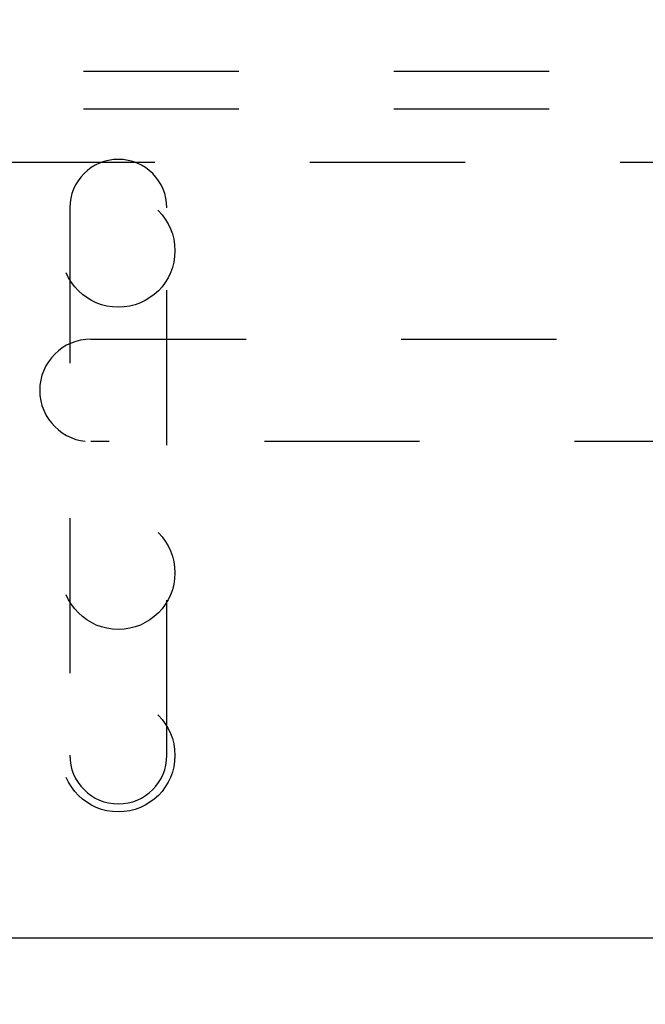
# Model space of a CAD drawing. Header units: inches. Extents: x 0 to 77.3, y 0 to 50.
# Tile 54 of 60: x 70.4 to 72.1, y 41.9 to 44.6. Entities that reach past the tile are written whole.
import ezdxf

# ---------------------------------------------------------------- set-up
doc = ezdxf.new("R2010")
doc.units = ezdxf.units.IN
doc.header["$LTSCALE"] = 4.25
doc.header["$MEASUREMENT"] = 0
doc.linetypes.add('HIDDEN', pattern=[0.2, 0.1, -0.1])
doc.layers.get('0').update_dxf_attribs({"linetype": 'CONTINUOUS'})
doc.layers.add('DEFAULT_2', color=8, linetype='HIDDEN')
doc.layers.add('DIMENSIONS', color=7, linetype='CONTINUOUS')
doc.styles.get("Standard").update_dxf_attribs({"font": 'arial.ttf'})
doc.dimstyles.new('DIMSTYLE_1', dxfattribs={"dimtxt": 0.340909, "dimasz": 0.454545, "dimexe": 0.09, "dimexo": 0.07, "dimgap": 0.0375, "dimtad": 0, "dimtih": 1, "dimtoh": 1, "dimzin": 4, "dimdsep": 46, "dimtxsty": 'Standard', "dimblk": '_FILLED', "dimblk1": '_FILLED', "dimblk2": '_FILLED', "dimcen": 0.09, "dimadec": 3, "dimazin": 1, "dimtfac": 1, "dimtdec": 3, "dimtofl": 0, "dimtmove": 0, "dimatfit": 3, "dimldrblk": '_FILLED', "dimfxl": 0, "dimtolj": 1, "dimtzin": 4, "dimarcsym": 0})

# ---------------------------------------------------------------- blocks, each defined once
blk = doc.blocks.new('_FILLED')
at = {"color": 0, "linetype": 'ByBlock'}
blk.add_solid([(0, 0), (-1, 0.2), (-1, -0.2)], dxfattribs=at)
blk = doc.blocks.new('*D10')
at = {"layer": 'DIMENSIONS', "color": 2, "linetype": 'Continuous'}
for p, q in [((66.0056, 42.1049), (74.9428, 42.1049)), ((74.5338, 42.1049), (74.5338, 41.0708)), ((74.5338, 39.3549), (74.5338, 40.389)), ((73.8706, 39.3549), (74.9428, 39.3549))]:
    blk.add_line(p, q, dxfattribs=at)
at = {"layer": 'DIMENSIONS', "color": 2, "linetype": 'Continuous', "xscale": 0.4545454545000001, "yscale": 0.4545454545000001, "zscale": 0.4545454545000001}
for p, rotation in [((74.5338, 42.1049), 90), ((74.5338, 39.3549), 270)]:
    blk.add_blockref('_FILLED', p, dxfattribs=dict(at, rotation=rotation))
at = {"layer": 'DIMENSIONS', "color": 2, "linetype": 'Continuous', "insert": (74.5338, 40.9004), "char_height": 0.34091, "width": 0.926411, "attachment_point": 2, "line_spacing_factor": 0.9}
blk.add_mtext('2.75', dxfattribs=at)
blk = doc.blocks.new('*D11')
at = {"layer": 'DIMENSIONS', "color": 2, "linetype": 'Continuous'}
for p, q in [((73.9306, 45.3549), (74.9428, 45.3549)), ((74.5338, 45.3549), (74.5338, 44.0708)), ((74.5338, 42.1049), (74.5338, 43.389)), ((66.0056, 42.1049), (74.9428, 42.1049))]:
    blk.add_line(p, q, dxfattribs=at)
at = {"layer": 'DIMENSIONS', "color": 2, "linetype": 'Continuous', "xscale": 0.4545454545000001, "yscale": 0.4545454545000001, "zscale": 0.4545454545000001}
for p, rotation in [((74.5338, 45.3549), 90), ((74.5338, 42.1049), 270)]:
    blk.add_blockref('_FILLED', p, dxfattribs=dict(at, rotation=rotation))
at = {"layer": 'DIMENSIONS', "color": 2, "linetype": 'Continuous', "insert": (74.5338, 43.9004), "char_height": 0.34091, "width": 0.926411, "attachment_point": 2, "line_spacing_factor": 0.9}
blk.add_mtext('3.25', dxfattribs=at)

msp = doc.modelspace()

# ---------------------------------------------------------------- linework, layer by layer
at = {"layer": 'DEFAULT_2', "color": 8, "linetype": 'HIDDEN'}
for p, q in [((57.842445, 44.479909), (73.532445, 44.479909)), ((57.842445, 44.375909), (73.532445, 44.375909)), ((70.362445, 44.229909), (73.612445, 44.229909)), ((70.554445, 44.104909), (70.554445, 42.604909)), ((70.820445, 42.604909), (70.820445, 44.104909)), ((70.612445, 43.745409), (73.212445, 43.745409)), ((73.212445, 43.464409), (70.612445, 43.464409))]:
    msp.add_line(p, q, dxfattribs=at)
for centre in [(70.687445, 43.987609), (70.687445, 43.104809), (70.687445, 42.604809)]:
    msp.add_circle(centre, 0.155, dxfattribs=at)
for centre, radius, start, end in [((70.687445, 44.104909), 0.133, 0, 180), ((70.612445, 43.604909), 0.1405, 90, 270), ((70.687445, 42.604909), 0.133, 180, 360)]:
    msp.add_arc(centre, radius, start, end, dxfattribs=at)

# ---------------------------------------------------------------- dimensions: what is measured, and where the dimension line sits
at = {"layer": 'DIMENSIONS', "color": 2, "linetype": 'Continuous'}
for p1, angle, picture, middle in [((73.860627, 45.354909), 270, '*D11', (74.534575, 43.728008)), ((73.800627, 39.354909), 90, '*D10', (74.530774, 40.728009))]:
    dim = msp.add_linear_dim(base=(74.533752, 42.104909), p1=p1, p2=(65.935627, 42.104909), angle=angle, dimstyle='DIMSTYLE_1', dxfattribs=at)
    dim.commit()
    dim.dimension.update_dxf_attribs({"geometry": picture, "text_midpoint": middle, "dimtype": 160})

doc.saveas('drawing.dxf')
